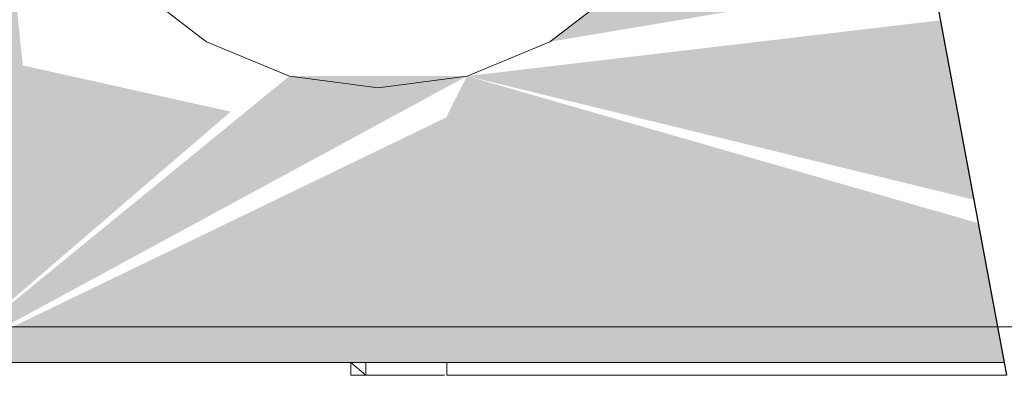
# Model space of a CAD drawing. Header units: millimetres. Extents: x 4476663 to 4477054, y -30323851 to -30323414.
# Tile 203 of 256: x 4476893.8457 to 4476893.9174, y -30323528.9664 to -30323528.9405. Entities that reach past the tile are written whole.
import ezdxf

# ---------------------------------------------------------------- set-up
doc = ezdxf.new("R2010")
doc.units = ezdxf.units.MM
for name, color, linetype, lineweight in [('CE-Caixa', 9, 'Continuous', 18), ('CE-Condutos (Teto)', 1, 'Continuous', 25), ('IFC-Caixa de passagem-Contorno', 44, 'Continuous', 5)]:
    doc.layers.add(name, color=color, linetype=linetype, lineweight=lineweight)

msp = doc.modelspace()

# ---------------------------------------------------------------- hatches: boundary and pattern name
at = {"layer": 'CE-Caixa', "linetype": 'Continuous'}
for points in [[(4476893.971774, -30323528.95943), (4476893.971774, -30323528.916861), (4476893.969431, -30323528.881939), (4476893.834117, -30323528.881939), (4476893.831774, -30323528.916861), (4476893.833, -30323528.937711), (4476893.831774, -30323528.95943), (4476893.839774, -30323528.965426), (4476893.861032, -30323528.947165), (4476893.845878, -30323528.943797), (4476893.841367, -30323528.899464), (4476893.926191, -30323528.899165), (4476893.969085, -30323528.923687), (4476893.969224, -30323528.940426), (4476893.965739, -30323528.919386), (4476893.95404, -30323528.919753), (4476893.963774, -30323528.95943)], [(4476893.909181, -30323528.937891), (4476893.889451, -30323528.938111), (4476893.884274, -30323528.942076)], [(4476893.878244, -30323528.944576), (4476893.91516, -30323528.953575), (4476893.912731, -30323528.940513)], [(4476893.865303, -30323528.944576), (4476893.839774, -30323528.965426), (4476893.878244, -30323528.944576)], [(4476893.878244, -30323528.944576), (4476893.87671, -30323528.947594), (4476893.839774, -30323528.965426), (4476893.917363, -30323528.965426), (4476893.915477, -30323528.955283)]]:
    msp.add_hatch(color=163, dxfattribs=at).paths.add_polyline_path(points)

# ---------------------------------------------------------------- linework, layer by layer
at = {"layer": 'CE-Caixa'}
for p, q in [((4476893.858885, -30323528.941778), (4476893.854096, -30323528.938111)), ((4476893.889451, -30323528.938111), (4476893.884274, -30323528.942076)), ((4476893.859249, -30323528.942056), (4476893.858885, -30323528.941778)), ((4476893.859274, -30323528.942076), (4476893.859249, -30323528.942056)), ((4476893.865303, -30323528.944576), (4476893.859274, -30323528.942076)), ((4476893.884274, -30323528.942076), (4476893.878244, -30323528.944576)), ((4476893.871774, -30323528.945426), (4476893.865303, -30323528.944576)), ((4476893.878244, -30323528.944576), (4476893.871774, -30323528.945426)), ((4476893.839774, -30323528.965426), (4476893.869774, -30323528.965426)), ((4476893.869774, -30323528.965426), (4476893.870865, -30323528.965426)), ((4476893.870865, -30323528.966363), (4476893.869774, -30323528.965426)), ((4476893.869774, -30323528.965426), (4476893.869774, -30323528.966363)), ((4476893.870865, -30323528.965426), (4476893.876774, -30323528.965426)), ((4476893.872463, -30323528.965426), (4476893.870865, -30323528.965426)), ((4476893.870865, -30323528.965426), (4476893.870865, -30323528.966363)), ((4476893.874061, -30323528.965426), (4476893.872463, -30323528.965426)), ((4476893.876603, -30323528.965426), (4476893.874061, -30323528.965426)), ((4476893.876774, -30323528.965426), (4476893.917363, -30323528.965426)), ((4476893.876774, -30323528.965426), (4476893.876774, -30323528.966363)), ((4476893.877626, -30323528.965426), (4476893.876774, -30323528.965426)), ((4476893.880124, -30323528.965426), (4476893.877626, -30323528.965426)), ((4476893.884096, -30323528.965426), (4476893.880124, -30323528.965426)), ((4476893.889274, -30323528.965426), (4476893.884096, -30323528.965426)), ((4476893.895303, -30323528.965426), (4476893.889274, -30323528.965426)), ((4476893.901774, -30323528.965426), (4476893.895303, -30323528.965426)), ((4476893.908244, -30323528.965426), (4476893.901774, -30323528.965426)), ((4476893.914274, -30323528.965426), (4476893.908244, -30323528.965426)), ((4476893.917363, -30323528.965426), (4476893.914274, -30323528.965426)), ((4476893.869774, -30323528.966363), (4476893.870319, -30323528.966363)), ((4476893.870319, -30323528.966363), (4476893.870865, -30323528.966363)), ((4476893.870865, -30323528.966363), (4476893.872463, -30323528.966363)), ((4476893.872463, -30323528.966363), (4476893.874061, -30323528.966363)), ((4476893.874061, -30323528.966363), (4476893.876603, -30323528.966363)), ((4476893.876774, -30323528.966363), (4476893.877626, -30323528.966363)), ((4476893.877626, -30323528.966363), (4476893.880124, -30323528.966363)), ((4476893.880124, -30323528.966363), (4476893.884096, -30323528.966363)), ((4476893.884096, -30323528.966363), (4476893.889274, -30323528.966363)), ((4476893.889274, -30323528.966363), (4476893.895303, -30323528.966363)), ((4476893.895303, -30323528.966363), (4476893.901774, -30323528.966363)), ((4476893.901774, -30323528.966363), (4476893.908244, -30323528.966363)), ((4476893.908244, -30323528.966363), (4476893.914274, -30323528.966363)), ((4476893.914274, -30323528.966363), (4476893.917538, -30323528.966363))]:
    msp.add_line(p, q, dxfattribs=at)
at = {"layer": 'CE-Condutos (Teto)'}
for p, q in [((4476893.9125, -30323528.939267), (4476893.917363, -30323528.965426)), ((4476893.917363, -30323528.965426), (4476893.917538, -30323528.966363))]:
    msp.add_line(p, q, dxfattribs=at)
at = {"layer": 'IFC-Caixa de passagem-Contorno'}
msp.add_line((4476893.971774, -30323528.96283), (4476893.831774, -30323528.96283), dxfattribs=at)

doc.saveas('drawing.dxf')
